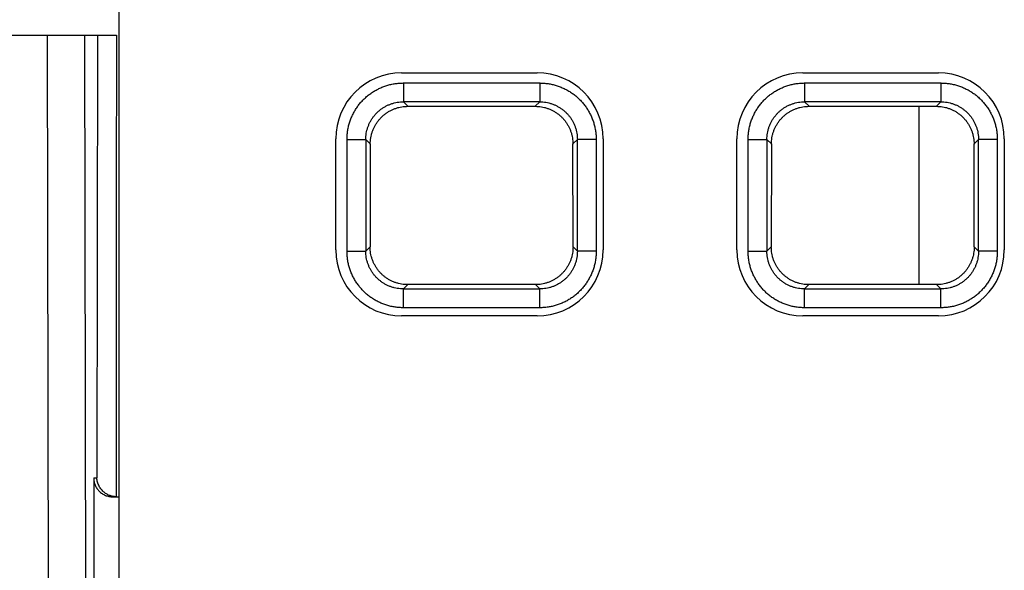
# Model space of a CAD drawing. Header units: inches. Extents: x 0 to 34, y 0 to 22.
# Tile 17 of 75: x 16.265 to 16.788, y 3.951 to 4.244. Entities that reach past the tile are written whole.
import ezdxf

# ---------------------------------------------------------------- set-up
doc = ezdxf.new("R2010")
doc.units = ezdxf.units.IN
doc.header["$LTSCALE"] = 1.87
doc.header["$MEASUREMENT"] = 0
doc.layers.get('0').update_dxf_attribs({"linetype": 'CONTINUOUS'})

msp = doc.modelspace()

# ---------------------------------------------------------------- linework, layer by layer
at = {"color": 7, "linetype": 'CONTINUOUS'}
for p, q in [((16.31756, 3.69435), (16.31756, 4.82126)), ((15.59963, 4.23535), (16.31611, 4.23535)), ((16.27936, 4.23535), (16.28096, 3.362)), ((16.30094, 3.36271), (16.29934, 4.23535)), ((16.30612, 4.23535), (16.30569, 4.00035)), ((16.46756, 4.21535), (16.53956, 4.21535)), ((16.68056, 4.21535), (16.75256, 4.21535)), ((16.46852, 4.21), (16.46852, 4.20001)), ((16.46852, 4.21), (16.54087, 4.21)), ((16.54087, 4.21), (16.54087, 4.20001)), ((16.68152, 4.21), (16.68152, 4.20001)), ((16.68152, 4.21), (16.75387, 4.21)), ((16.75387, 4.21), (16.75387, 4.20001)), ((16.4709, 4.19762), (16.46851, 4.20001)), ((16.54087, 4.20001), (16.46851, 4.20001)), ((16.54087, 4.20001), (16.53848, 4.19762)), ((16.6839, 4.19762), (16.68151, 4.20001)), ((16.75387, 4.20001), (16.68151, 4.20001)), ((16.75387, 4.20001), (16.75148, 4.19762)), ((16.4709, 4.19762), (16.53848, 4.19762)), ((16.6839, 4.19762), (16.75148, 4.19762)), ((16.7421, 4.19762), (16.7421, 4.10296)), ((16.43256, 4.12135), (16.43256, 4.18035)), ((16.43854, 4.12067), (16.43854, 4.18002)), ((16.43854, 4.18002), (16.44853, 4.18002)), ((16.44853, 4.18002), (16.44853, 4.12066)), ((16.44853, 4.18002), (16.45089, 4.17766)), ((16.45089, 4.17766), (16.45082, 4.12297)), ((16.55849, 4.17766), (16.56086, 4.18003)), ((16.55856, 4.12297), (16.55849, 4.17766)), ((16.56086, 4.12067), (16.56086, 4.18003)), ((16.57085, 4.18002), (16.56086, 4.18002)), ((16.57085, 4.18002), (16.57085, 4.12068)), ((16.57456, 4.18035), (16.57456, 4.12135)), ((16.64556, 4.12135), (16.64556, 4.18035)), ((16.65154, 4.12067), (16.65154, 4.18002)), ((16.65154, 4.18002), (16.66153, 4.18002)), ((16.66153, 4.18002), (16.66153, 4.12066)), ((16.66153, 4.18002), (16.66389, 4.17766)), ((16.66389, 4.17766), (16.66382, 4.12297)), ((16.77149, 4.17766), (16.77386, 4.18003)), ((16.77156, 4.12297), (16.77149, 4.17766)), ((16.77386, 4.12067), (16.77386, 4.18003)), ((16.78385, 4.18002), (16.77386, 4.18002)), ((16.78385, 4.18002), (16.78385, 4.12068)), ((16.78756, 4.18035), (16.78756, 4.12135)), ((16.43854, 4.12067), (16.44853, 4.12067)), ((16.45082, 4.12297), (16.44853, 4.12066)), ((16.56086, 4.12067), (16.55856, 4.12297)), ((16.57085, 4.12067), (16.56086, 4.12067)), ((16.65154, 4.12067), (16.66153, 4.12067)), ((16.66382, 4.12297), (16.66153, 4.12066)), ((16.77386, 4.12067), (16.77156, 4.12297)), ((16.78385, 4.12067), (16.77386, 4.12067)), ((16.46852, 4.10068), (16.47079, 4.10296)), ((16.46852, 4.09069), (16.46852, 4.10068)), ((16.46852, 4.10068), (16.54088, 4.10068)), ((16.5386, 4.10296), (16.47079, 4.10296)), ((16.5386, 4.10296), (16.54088, 4.10068)), ((16.54087, 4.09069), (16.54087, 4.10068)), ((16.68152, 4.10068), (16.68379, 4.10296)), ((16.68152, 4.09069), (16.68152, 4.10068)), ((16.68152, 4.10068), (16.75388, 4.10068)), ((16.7516, 4.10296), (16.68379, 4.10296)), ((16.7516, 4.10296), (16.75388, 4.10068)), ((16.75387, 4.09069), (16.75387, 4.10068)), ((16.54087, 4.09069), (16.46852, 4.09069)), ((16.75387, 4.09069), (16.68152, 4.09069)), ((16.53956, 4.08635), (16.46756, 4.08635)), ((16.75256, 4.08635), (16.68056, 4.08635)), ((16.30407, 4.00035), (16.30407, 3.65369)), ((16.30407, 4.00035), (16.30569, 4.00035)), ((16.31409, 3.99035), (16.31756, 3.99035))]:
    msp.add_line(p, q, dxfattribs=at)
for centre, start, end in [((16.46756, 4.18035), 90, 180), ((16.53956, 4.18035), 0, 90), ((16.68056, 4.18035), 90, 180), ((16.75256, 4.18035), 0, 90), ((16.46756, 4.12135), 180, 270), ((16.53956, 4.12135), 270, 360), ((16.68056, 4.12135), 180, 270), ((16.75256, 4.12135), 270, 360)]:
    msp.add_arc(centre, 0.035, start, end, dxfattribs=at)
for points, knots in [([(16.31611, 4.23535), (16.31607, 4.20842), (16.31602, 4.15381), (16.31601, 4.07214), (16.31595, 4.0174), (16.31592, 3.99035)], [0, 0, 0, 0, 0.329761, 0.668698, 1, 1, 1, 1]), ([(16.43854, 4.18002), (16.43854, 4.18076), (16.43859, 4.18224), (16.43884, 4.18445), (16.43925, 4.18666), (16.43983, 4.18883), (16.44057, 4.19095), (16.44146, 4.19301), (16.44251, 4.195), (16.4437, 4.19691), (16.44504, 4.19872), (16.4465, 4.20042), (16.4481, 4.20202), (16.4498, 4.20348), (16.45161, 4.20482), (16.45352, 4.20601), (16.4555, 4.20706), (16.45757, 4.20796), (16.45969, 4.20871), (16.46187, 4.20929), (16.46407, 4.2097), (16.46629, 4.20995), (16.46778, 4.21), (16.46852, 4.21)], [0, 0, 0, 0, 0.047006, 0.094319, 0.141877, 0.189582, 0.237333, 0.285038, 0.332694, 0.380352, 0.428054, 0.475799, 0.523576, 0.571354, 0.619092, 0.666762, 0.71442, 0.762147, 0.809961, 0.857762, 0.905438, 0.952883, 1, 1, 1, 1]), ([(16.54087, 4.21), (16.5416, 4.21), (16.54308, 4.20995), (16.5453, 4.2097), (16.5475, 4.20929), (16.54967, 4.20871), (16.5518, 4.20797), (16.55386, 4.20708), (16.55585, 4.20603), (16.55775, 4.20484), (16.55956, 4.2035), (16.56127, 4.20204), (16.56286, 4.20044), (16.56433, 4.19874), (16.56567, 4.19693), (16.56686, 4.19502), (16.56791, 4.19304), (16.56881, 4.19097), (16.56955, 4.18885), (16.57013, 4.18667), (16.57055, 4.18447), (16.57079, 4.18225), (16.57085, 4.18076), (16.57085, 4.18002)], [0, 0, 0, 0, 0.047005, 0.094319, 0.141876, 0.189582, 0.237333, 0.285038, 0.332694, 0.380352, 0.428054, 0.475799, 0.523575, 0.571354, 0.619091, 0.666762, 0.71442, 0.762147, 0.809961, 0.857762, 0.905438, 0.952882, 1, 1, 1, 1]), ([(16.65154, 4.18002), (16.65154, 4.18076), (16.65159, 4.18224), (16.65184, 4.18445), (16.65225, 4.18666), (16.65283, 4.18883), (16.65357, 4.19095), (16.65446, 4.19301), (16.65551, 4.195), (16.6567, 4.19691), (16.65804, 4.19872), (16.6595, 4.20042), (16.6611, 4.20202), (16.6628, 4.20348), (16.66461, 4.20482), (16.66652, 4.20601), (16.6685, 4.20706), (16.67057, 4.20796), (16.67269, 4.20871), (16.67487, 4.20929), (16.67707, 4.2097), (16.67929, 4.20995), (16.68078, 4.21), (16.68152, 4.21)], [0, 0, 0, 0, 0.047006, 0.094319, 0.141877, 0.189582, 0.237333, 0.285038, 0.332694, 0.380352, 0.428054, 0.475799, 0.523576, 0.571354, 0.619092, 0.666762, 0.71442, 0.762147, 0.809961, 0.857762, 0.905438, 0.952883, 1, 1, 1, 1]), ([(16.75387, 4.21), (16.7546, 4.21), (16.75608, 4.20995), (16.7583, 4.2097), (16.7605, 4.20929), (16.76267, 4.20871), (16.7648, 4.20797), (16.76686, 4.20708), (16.76885, 4.20603), (16.77075, 4.20484), (16.77256, 4.2035), (16.77427, 4.20204), (16.77586, 4.20044), (16.77733, 4.19874), (16.77867, 4.19693), (16.77986, 4.19502), (16.78091, 4.19304), (16.78181, 4.19097), (16.78255, 4.18885), (16.78313, 4.18667), (16.78355, 4.18447), (16.78379, 4.18225), (16.78385, 4.18076), (16.78385, 4.18002)], [0, 0, 0, 0, 0.047005, 0.094319, 0.141876, 0.189582, 0.237333, 0.285038, 0.332694, 0.380352, 0.428054, 0.475799, 0.523575, 0.571354, 0.619091, 0.666762, 0.71442, 0.762147, 0.809961, 0.857762, 0.905438, 0.952882, 1, 1, 1, 1]), ([(16.44853, 4.18002), (16.44853, 4.18057), (16.44857, 4.18168), (16.44878, 4.18332), (16.44912, 4.18494), (16.44959, 4.18653), (16.45019, 4.18807), (16.45091, 4.18955), (16.45176, 4.19097), (16.45271, 4.19231), (16.45378, 4.19357), (16.45495, 4.19474), (16.45621, 4.19581), (16.45755, 4.19677), (16.45897, 4.19762), (16.46046, 4.19835), (16.462, 4.19895), (16.46359, 4.19942), (16.46521, 4.19976), (16.46686, 4.19997), (16.46796, 4.20001), (16.46851, 4.20001)], [0, 0, 0, 0, 0.052695, 0.105385, 0.158057, 0.2107, 0.2633, 0.315847, 0.368355, 0.420845, 0.473353, 0.525913, 0.578519, 0.631135, 0.683744, 0.736378, 0.789071, 0.841811, 0.894573, 0.947332, 1, 1, 1, 1]), ([(16.54087, 4.20001), (16.54142, 4.20001), (16.54252, 4.19997), (16.54417, 4.19976), (16.54579, 4.19942), (16.54737, 4.19895), (16.54891, 4.19835), (16.5504, 4.19763), (16.55181, 4.19678), (16.55316, 4.19583), (16.55442, 4.19476), (16.55559, 4.19359), (16.55666, 4.19233), (16.55762, 4.19099), (16.55846, 4.18957), (16.55919, 4.18808), (16.55979, 4.18654), (16.56027, 4.18495), (16.56061, 4.18333), (16.56081, 4.18168), (16.56086, 4.18058), (16.56086, 4.18003)], [0, 0, 0, 0, 0.052695, 0.105385, 0.158057, 0.2107, 0.2633, 0.315847, 0.368355, 0.420845, 0.473353, 0.525913, 0.578519, 0.631135, 0.683744, 0.736378, 0.789071, 0.841811, 0.894573, 0.947332, 1, 1, 1, 1]), ([(16.66153, 4.18002), (16.66153, 4.18057), (16.66157, 4.18168), (16.66178, 4.18332), (16.66212, 4.18494), (16.66259, 4.18653), (16.66319, 4.18807), (16.66391, 4.18955), (16.66476, 4.19097), (16.66571, 4.19231), (16.66678, 4.19357), (16.66795, 4.19474), (16.66921, 4.19581), (16.67055, 4.19677), (16.67197, 4.19762), (16.67346, 4.19835), (16.675, 4.19895), (16.67659, 4.19942), (16.67821, 4.19976), (16.67986, 4.19997), (16.68096, 4.20001), (16.68151, 4.20001)], [0, 0, 0, 0, 0.052695, 0.105385, 0.158057, 0.2107, 0.2633, 0.315847, 0.368355, 0.420845, 0.473353, 0.525913, 0.578519, 0.631135, 0.683744, 0.736378, 0.789071, 0.841811, 0.894573, 0.947332, 1, 1, 1, 1]), ([(16.75387, 4.20001), (16.75442, 4.20001), (16.75552, 4.19997), (16.75717, 4.19976), (16.75879, 4.19942), (16.76037, 4.19895), (16.76191, 4.19835), (16.7634, 4.19763), (16.76481, 4.19678), (16.76616, 4.19583), (16.76742, 4.19476), (16.76859, 4.19359), (16.76966, 4.19233), (16.77062, 4.19099), (16.77146, 4.18957), (16.77219, 4.18808), (16.77279, 4.18654), (16.77327, 4.18495), (16.77361, 4.18333), (16.77381, 4.18168), (16.77386, 4.18058), (16.77386, 4.18003)], [0, 0, 0, 0, 0.052695, 0.105385, 0.158057, 0.2107, 0.2633, 0.315847, 0.368355, 0.420845, 0.473353, 0.525913, 0.578519, 0.631135, 0.683744, 0.736378, 0.789071, 0.841811, 0.894573, 0.947332, 1, 1, 1, 1]), ([(16.45086, 4.1775), (16.45086, 4.17807), (16.45094, 4.1792), (16.45113, 4.18088), (16.45147, 4.1825), (16.45194, 4.18409), (16.45254, 4.18564), (16.45327, 4.18713), (16.45412, 4.18856), (16.45508, 4.18991), (16.45615, 4.19118), (16.45732, 4.19235), (16.45859, 4.19342), (16.45994, 4.19439), (16.46137, 4.19524), (16.46286, 4.19596), (16.46441, 4.19657), (16.466, 4.19704), (16.46763, 4.19738), (16.46926, 4.19758), (16.47036, 4.19762), (16.4709, 4.19762)], [0, 0, 0, 0, 0.054999, 0.107483, 0.160155, 0.212684, 0.265083, 0.317605, 0.370176, 0.422703, 0.475279, 0.527796, 0.580395, 0.632945, 0.685522, 0.73813, 0.790739, 0.843387, 0.895826, 0.948057, 1, 1, 1, 1]), ([(16.53848, 4.19762), (16.53903, 4.19762), (16.54014, 4.19758), (16.54179, 4.19737), (16.54341, 4.19703), (16.545, 4.19656), (16.54655, 4.19595), (16.54804, 4.19522), (16.54946, 4.19437), (16.55081, 4.19341), (16.55208, 4.19234), (16.55325, 4.19116), (16.55432, 4.1899), (16.55528, 4.18855), (16.55612, 4.18712), (16.55685, 4.18563), (16.55745, 4.18409), (16.55792, 4.1825), (16.55826, 4.18087), (16.55844, 4.1792), (16.55853, 4.17807), (16.55853, 4.1775)], [0, 0, 0, 0, 0.052542, 0.105118, 0.157627, 0.210203, 0.262708, 0.31525, 0.367777, 0.420272, 0.472808, 0.525262, 0.577778, 0.630246, 0.682757, 0.735217, 0.787557, 0.840027, 0.892636, 0.945041, 1, 1, 1, 1]), ([(16.66386, 4.1775), (16.66386, 4.17807), (16.66394, 4.1792), (16.66413, 4.18088), (16.66447, 4.1825), (16.66494, 4.18409), (16.66554, 4.18564), (16.66627, 4.18713), (16.66712, 4.18856), (16.66808, 4.18991), (16.66915, 4.19118), (16.67032, 4.19235), (16.67159, 4.19342), (16.67294, 4.19439), (16.67437, 4.19524), (16.67586, 4.19596), (16.67741, 4.19657), (16.679, 4.19704), (16.68063, 4.19738), (16.68226, 4.19758), (16.68336, 4.19762), (16.6839, 4.19762)], [0, 0, 0, 0, 0.054999, 0.107483, 0.160155, 0.212684, 0.265083, 0.317605, 0.370176, 0.422703, 0.475279, 0.527796, 0.580395, 0.632945, 0.685522, 0.73813, 0.790739, 0.843387, 0.895826, 0.948057, 1, 1, 1, 1]), ([(16.75148, 4.19762), (16.75203, 4.19762), (16.75314, 4.19758), (16.75479, 4.19737), (16.75641, 4.19703), (16.758, 4.19656), (16.75955, 4.19595), (16.76104, 4.19522), (16.76246, 4.19437), (16.76381, 4.19341), (16.76508, 4.19234), (16.76625, 4.19116), (16.76732, 4.1899), (16.76828, 4.18855), (16.76912, 4.18712), (16.76985, 4.18563), (16.77045, 4.18409), (16.77092, 4.1825), (16.77126, 4.18087), (16.77144, 4.1792), (16.77153, 4.17807), (16.77153, 4.1775)], [0, 0, 0, 0, 0.052542, 0.105118, 0.157627, 0.210203, 0.262708, 0.31525, 0.367777, 0.420272, 0.472808, 0.525262, 0.577778, 0.630246, 0.682757, 0.735217, 0.787557, 0.840027, 0.892636, 0.945041, 1, 1, 1, 1]), ([(16.46852, 4.09069), (16.46778, 4.09069), (16.4663, 4.09075), (16.46409, 4.09099), (16.46188, 4.0914), (16.45971, 4.09198), (16.45759, 4.09272), (16.45553, 4.09362), (16.45354, 4.09467), (16.45163, 4.09586), (16.44982, 4.09719), (16.44812, 4.09866), (16.44653, 4.10025), (16.44506, 4.10196), (16.44372, 4.10377), (16.44253, 4.10567), (16.44148, 4.10766), (16.44058, 4.10972), (16.43983, 4.11185), (16.43925, 4.11402), (16.43884, 4.11623), (16.43859, 4.11845), (16.43854, 4.11993), (16.43854, 4.12067)], [0, 0, 0, 0, 0.047006, 0.094319, 0.141877, 0.189582, 0.237333, 0.285038, 0.332694, 0.380352, 0.428054, 0.475799, 0.523576, 0.571354, 0.619092, 0.666762, 0.71442, 0.762147, 0.809961, 0.857762, 0.905438, 0.952883, 1, 1, 1, 1]), ([(16.46852, 4.10068), (16.46797, 4.10068), (16.46686, 4.10073), (16.46522, 4.10093), (16.4636, 4.10127), (16.46201, 4.10174), (16.46047, 4.10234), (16.45899, 4.10307), (16.45757, 4.10391), (16.45623, 4.10487), (16.45497, 4.10594), (16.4538, 4.1071), (16.45273, 4.10836), (16.45177, 4.10971), (16.45092, 4.11113), (16.45019, 4.11262), (16.44959, 4.11416), (16.44912, 4.11575), (16.44878, 4.11737), (16.44857, 4.11901), (16.44853, 4.12012), (16.44853, 4.12067)], [0, 0, 0, 0, 0.052695, 0.105385, 0.158057, 0.2107, 0.2633, 0.315847, 0.368355, 0.420845, 0.473353, 0.525913, 0.578519, 0.631135, 0.683744, 0.736378, 0.789071, 0.841811, 0.894573, 0.947332, 1, 1, 1, 1]), ([(16.47079, 4.10296), (16.47024, 4.10296), (16.46914, 4.103), (16.4675, 4.10321), (16.46588, 4.10354), (16.4643, 4.10402), (16.46276, 4.10462), (16.46128, 4.10534), (16.45986, 4.10619), (16.45852, 4.10714), (16.45726, 4.10821), (16.45609, 4.10938), (16.45502, 4.11064), (16.45406, 4.11199), (16.45322, 4.1134), (16.45249, 4.11489), (16.45188, 4.11644), (16.45141, 4.11803), (16.45108, 4.11963), (16.45087, 4.12116), (16.45086, 4.12216), (16.45086, 4.12263)], [0, 0, 0, 0, 0.053157, 0.106325, 0.159412, 0.212556, 0.265627, 0.318744, 0.371841, 0.424915, 0.478055, 0.531162, 0.584357, 0.637442, 0.690524, 0.743809, 0.797414, 0.850856, 0.903189, 0.955102, 1, 1, 1, 1]), ([(16.55853, 4.12262), (16.55853, 4.12216), (16.55851, 4.12116), (16.5583, 4.11962), (16.55797, 4.11802), (16.5575, 4.11644), (16.55689, 4.11489), (16.55617, 4.1134), (16.55532, 4.11197), (16.55436, 4.11063), (16.55329, 4.10937), (16.55211, 4.1082), (16.55085, 4.10713), (16.5495, 4.10617), (16.54808, 4.10533), (16.5466, 4.1046), (16.54505, 4.104), (16.54347, 4.10354), (16.54186, 4.1032), (16.54023, 4.103), (16.53914, 4.10296), (16.5386, 4.10296)], [0, 0, 0, 0, 0.044816, 0.096787, 0.149204, 0.202749, 0.25643, 0.309787, 0.36294, 0.416121, 0.469397, 0.522591, 0.575819, 0.628963, 0.682139, 0.735345, 0.788558, 0.841804, 0.894816, 0.947579, 1, 1, 1, 1]), ([(16.57085, 4.12068), (16.57085, 4.11994), (16.57079, 4.11846), (16.57055, 4.11624), (16.57014, 4.11404), (16.56956, 4.11187), (16.56882, 4.10974), (16.56792, 4.10768), (16.56687, 4.10569), (16.56568, 4.10379), (16.56435, 4.10198), (16.56288, 4.10027), (16.56129, 4.09868), (16.55958, 4.09721), (16.55777, 4.09587), (16.55587, 4.09468), (16.55388, 4.09363), (16.55182, 4.09273), (16.54969, 4.09199), (16.54752, 4.09141), (16.54531, 4.09099), (16.54309, 4.09075), (16.54161, 4.09069), (16.54087, 4.09069)], [0, 0, 0, 0, 0.047005, 0.094319, 0.141876, 0.189582, 0.237333, 0.285038, 0.332694, 0.380352, 0.428054, 0.475799, 0.523575, 0.571354, 0.619091, 0.666762, 0.71442, 0.762147, 0.809961, 0.857762, 0.905438, 0.952882, 1, 1, 1, 1]), ([(16.56086, 4.12067), (16.56086, 4.12012), (16.56081, 4.11902), (16.56061, 4.11737), (16.56027, 4.11575), (16.5598, 4.11417), (16.5592, 4.11263), (16.55847, 4.11114), (16.55763, 4.10973), (16.55667, 4.10838), (16.5556, 4.10712), (16.55444, 4.10595), (16.55318, 4.10488), (16.55183, 4.10392), (16.55041, 4.10308), (16.54892, 4.10235), (16.54738, 4.10175), (16.54579, 4.10127), (16.54417, 4.10093), (16.54253, 4.10073), (16.54142, 4.10068), (16.54087, 4.10068)], [0, 0, 0, 0, 0.052695, 0.105385, 0.158057, 0.2107, 0.2633, 0.315847, 0.368355, 0.420845, 0.473353, 0.525913, 0.578519, 0.631135, 0.683744, 0.736378, 0.789071, 0.841811, 0.894573, 0.947332, 1, 1, 1, 1]), ([(16.68152, 4.09069), (16.68078, 4.09069), (16.6793, 4.09075), (16.67709, 4.09099), (16.67488, 4.0914), (16.67271, 4.09198), (16.67059, 4.09272), (16.66853, 4.09362), (16.66654, 4.09467), (16.66463, 4.09586), (16.66282, 4.09719), (16.66112, 4.09866), (16.65953, 4.10025), (16.65806, 4.10196), (16.65672, 4.10377), (16.65553, 4.10567), (16.65448, 4.10766), (16.65358, 4.10972), (16.65283, 4.11185), (16.65225, 4.11402), (16.65184, 4.11623), (16.65159, 4.11845), (16.65154, 4.11993), (16.65154, 4.12067)], [0, 0, 0, 0, 0.047006, 0.094319, 0.141877, 0.189582, 0.237333, 0.285038, 0.332694, 0.380352, 0.428054, 0.475799, 0.523576, 0.571354, 0.619092, 0.666762, 0.71442, 0.762147, 0.809961, 0.857762, 0.905438, 0.952883, 1, 1, 1, 1]), ([(16.68152, 4.10068), (16.68097, 4.10068), (16.67986, 4.10073), (16.67822, 4.10093), (16.6766, 4.10127), (16.67501, 4.10174), (16.67347, 4.10234), (16.67199, 4.10307), (16.67057, 4.10391), (16.66923, 4.10487), (16.66797, 4.10594), (16.6668, 4.1071), (16.66573, 4.10836), (16.66477, 4.10971), (16.66392, 4.11113), (16.66319, 4.11262), (16.66259, 4.11416), (16.66212, 4.11575), (16.66178, 4.11737), (16.66157, 4.11901), (16.66153, 4.12012), (16.66153, 4.12067)], [0, 0, 0, 0, 0.052695, 0.105385, 0.158057, 0.2107, 0.2633, 0.315847, 0.368355, 0.420845, 0.473353, 0.525913, 0.578519, 0.631135, 0.683744, 0.736378, 0.789071, 0.841811, 0.894573, 0.947332, 1, 1, 1, 1]), ([(16.68379, 4.10296), (16.68324, 4.10296), (16.68214, 4.103), (16.6805, 4.10321), (16.67888, 4.10354), (16.6773, 4.10402), (16.67576, 4.10462), (16.67428, 4.10534), (16.67286, 4.10619), (16.67152, 4.10714), (16.67026, 4.10821), (16.66909, 4.10938), (16.66802, 4.11064), (16.66706, 4.11199), (16.66622, 4.1134), (16.66549, 4.11489), (16.66488, 4.11644), (16.66441, 4.11803), (16.66408, 4.11963), (16.66387, 4.12116), (16.66386, 4.12216), (16.66386, 4.12263)], [0, 0, 0, 0, 0.053157, 0.106325, 0.159412, 0.212556, 0.265627, 0.318744, 0.371841, 0.424915, 0.478055, 0.531162, 0.584357, 0.637442, 0.690524, 0.743809, 0.797414, 0.850856, 0.903189, 0.955102, 1, 1, 1, 1]), ([(16.77153, 4.12262), (16.77153, 4.12216), (16.77151, 4.12116), (16.7713, 4.11962), (16.77097, 4.11802), (16.7705, 4.11644), (16.76989, 4.11489), (16.76917, 4.1134), (16.76832, 4.11197), (16.76736, 4.11063), (16.76629, 4.10937), (16.76511, 4.1082), (16.76385, 4.10713), (16.7625, 4.10617), (16.76108, 4.10533), (16.7596, 4.1046), (16.75805, 4.104), (16.75647, 4.10354), (16.75486, 4.1032), (16.75323, 4.103), (16.75214, 4.10296), (16.7516, 4.10296)], [0, 0, 0, 0, 0.044816, 0.096787, 0.149204, 0.202749, 0.25643, 0.309787, 0.36294, 0.416121, 0.469397, 0.522591, 0.575819, 0.628963, 0.682139, 0.735345, 0.788558, 0.841804, 0.894816, 0.947579, 1, 1, 1, 1]), ([(16.78385, 4.12068), (16.78385, 4.11994), (16.78379, 4.11846), (16.78355, 4.11624), (16.78314, 4.11404), (16.78256, 4.11187), (16.78182, 4.10974), (16.78092, 4.10768), (16.77987, 4.10569), (16.77868, 4.10379), (16.77735, 4.10198), (16.77588, 4.10027), (16.77429, 4.09868), (16.77258, 4.09721), (16.77077, 4.09587), (16.76887, 4.09468), (16.76688, 4.09363), (16.76482, 4.09273), (16.76269, 4.09199), (16.76052, 4.09141), (16.75831, 4.09099), (16.75609, 4.09075), (16.75461, 4.09069), (16.75387, 4.09069)], [0, 0, 0, 0, 0.047005, 0.094319, 0.141876, 0.189582, 0.237333, 0.285038, 0.332694, 0.380352, 0.428054, 0.475799, 0.523575, 0.571354, 0.619091, 0.666762, 0.71442, 0.762147, 0.809961, 0.857762, 0.905438, 0.952882, 1, 1, 1, 1]), ([(16.77386, 4.12067), (16.77386, 4.12012), (16.77381, 4.11902), (16.77361, 4.11737), (16.77327, 4.11575), (16.7728, 4.11417), (16.7722, 4.11263), (16.77147, 4.11114), (16.77063, 4.10973), (16.76967, 4.10838), (16.7686, 4.10712), (16.76744, 4.10595), (16.76618, 4.10488), (16.76483, 4.10392), (16.76341, 4.10308), (16.76192, 4.10235), (16.76038, 4.10175), (16.75879, 4.10127), (16.75717, 4.10093), (16.75553, 4.10073), (16.75442, 4.10068), (16.75387, 4.10068)], [0, 0, 0, 0, 0.052695, 0.105385, 0.158057, 0.2107, 0.2633, 0.315847, 0.368355, 0.420845, 0.473353, 0.525913, 0.578519, 0.631135, 0.683744, 0.736378, 0.789071, 0.841811, 0.894573, 0.947332, 1, 1, 1, 1]), ([(16.30407, 4.00035), (16.30407, 4.00002), (16.3041, 3.99937), (16.30425, 3.9984), (16.30449, 3.99744), (16.30482, 3.99652), (16.30524, 3.99563), (16.30575, 3.99479), (16.30633, 3.994), (16.30699, 3.99327), (16.30772, 3.99261), (16.30851, 3.99202), (16.30936, 3.99152), (16.31025, 3.99109), (16.31117, 3.99076), (16.31213, 3.99052), (16.3131, 3.99038), (16.31376, 3.99035), (16.31409, 3.99035)], [0, 0, 0, 0, 0.062378, 0.124863, 0.187198, 0.249666, 0.312156, 0.374531, 0.437077, 0.49954, 0.562016, 0.624609, 0.687065, 0.749664, 0.812273, 0.874772, 0.937435, 1, 1, 1, 1]), ([(16.31413, 3.99056), (16.31394, 3.99059), (16.31348, 3.99071), (16.31275, 3.99093), (16.31195, 3.99126), (16.31115, 3.99166), (16.31036, 3.99214), (16.30958, 3.99272), (16.30883, 3.99339), (16.30813, 3.99416), (16.30748, 3.99501), (16.30691, 3.99595), (16.30643, 3.99697), (16.30605, 3.99805), (16.30579, 3.99918), (16.30571, 3.99996), (16.30569, 4.00035)], [0, 0, 0, 0, 0.041872, 0.10233, 0.164587, 0.228976, 0.295781, 0.36515, 0.437345, 0.512345, 0.589797, 0.669067, 0.749639, 0.831867, 0.915476, 1, 1, 1, 1]), ([(16.31553, 3.99033), (16.3154, 3.99036), (16.31501, 3.99043), (16.31462, 3.99047), (16.31436, 3.99051)], [0, 0, 0, 0, 0.325362, 1, 1, 1, 1])]:
    msp.add_open_spline(points, degree=3, knots=knots, dxfattribs=at)
msp.add_open_spline([(16.31436, 3.99051), (16.31429, 3.99053), (16.31421, 3.99054), (16.31413, 3.99056)], degree=3, dxfattribs=at)

doc.saveas('drawing.dxf')
